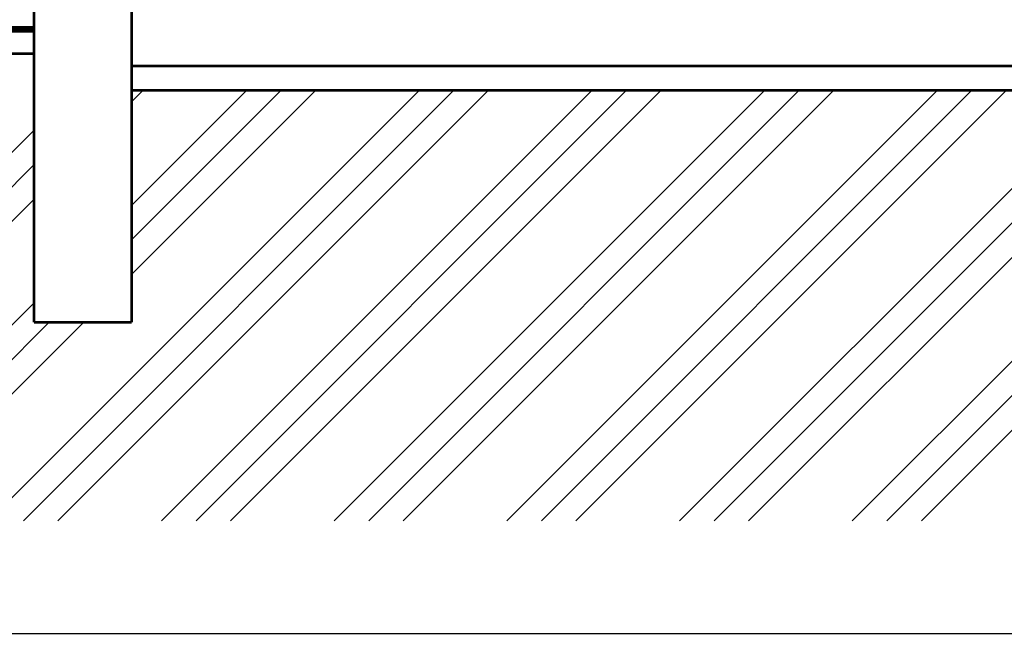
# Model space of a CAD drawing. Extents: x -289843 to 60066, y -44128 to 109843.
# Tile 45 of 61: x 30644 to 34676, y -5020 to -2502. Entities that reach past the tile are written whole.
import ezdxf

# ---------------------------------------------------------------- set-up
doc = ezdxf.new("R2010")
doc.units = 0
doc.header["$MEASUREMENT"] = 0
doc.layers.add('múry', color=7, linetype='Continuous')
doc.layers.add('vyplne', color=7, linetype='Continuous')

# ---------------------------------------------------------------- blocks, each defined once
blk = doc.blocks.new('HATCH_557', base_point=(8196.9, -2312.8))
at = {"layer": 'vyplne'}
h = blk.add_hatch(dxfattribs=at)
h.set_pattern_fill('ALUMINUM SIDING', color=14, scale=100, angle=45, style=0, pattern_type=0)
h.set_pattern_definition([(45, (0, 0), (-353.553, 353.553), []), (45, (-70.7, 70.7), (-353.553, 353.553), []), (45, (-141.4, 141.4), (-353.553, 353.553), [])])
h.paths.add_polyline_path([(8196.9, -2312.8), (8196.9, -50), (6605.4, -50), (6605.4, -100), (6105.4, -100), (6105.4, -1500), (5705.4, -1500), (5705.4, -550), (-2244.6, -550), (-2244.6, -1300), (-2694.6, -1300), (-2694.6, -1450), (-4519.6, -1450), (-4519.6, -1500), (-4919.6, -1500), (-4919.6, -1300), (-4919.6, -550), (-5444.6, -550), (-10044.6, -550), (-10044.6, -1500), (-10444.6, -1500), (-10444.6, -400), (-11944.6, -400), (-11944.6, -350), (-12435.3, -350), (-12435.3, -2312.8)], flags=0)

msp = doc.modelspace()

# ---------------------------------------------------------------- linework, layer by layer
at = {"layer": 'múry', "color": 7, "linetype": 'Continuous'}
for points, const_width in [([(30703.5, -3741.6), (30703.5, -2441.6)], 11), ([(31103.5, -3741.6), (31103.5, -2441.6)], 11), ([(30703.5, -2541.6), (29203.5, -2541.6)], 27.5), ([(30703.5, -2641.6), (29203.5, -2641.6)], 11), ([(31103.5, -2691.6), (36228.5, -2691.6)], 11), ([(31103.5, -2791.6), (36228.5, -2791.6)], 11), ([(30703.5, -3741.6), (31103.5, -3741.6)], 11), ([(28563.5, -5016.8), (60063.5, -5016.8)], 6)]:
    msp.add_lwpolyline(points, dxfattribs=dict(at, const_width=const_width))

# ---------------------------------------------------------------- block references
at = {"layer": 'vyplne', "color": 7, "linetype": 'Continuous'}
msp.add_blockref('HATCH_557', (49345, -4554.4), dxfattribs=at)

doc.saveas('drawing.dxf')
